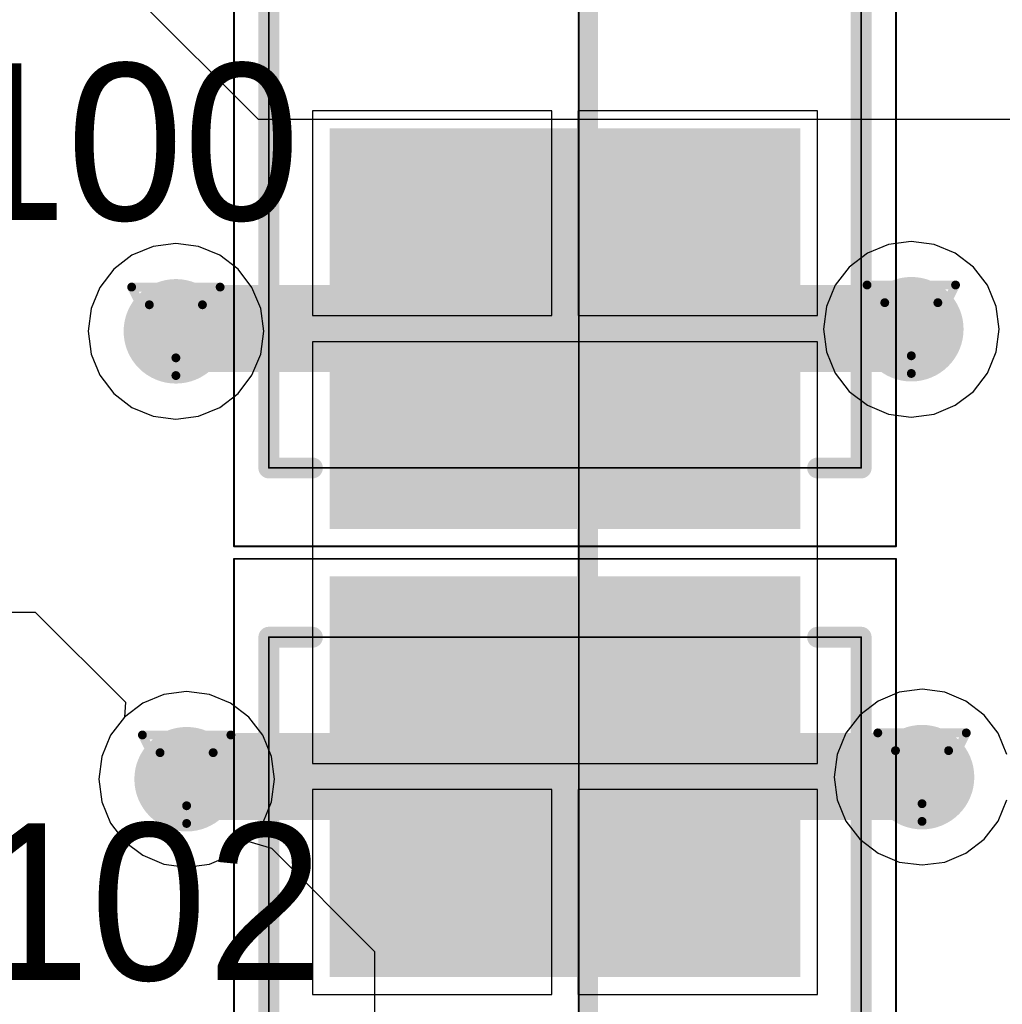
# Model space of a CAD drawing. Header units: millimetres. Extents: x 138 to 555, y 26 to 334.
# Tile 128 of 256: x 178.86 to 184.5, y 146.79 to 152.45. Entities that reach past the tile are written whole.
import ezdxf

# ---------------------------------------------------------------- set-up
doc = ezdxf.new("R2010")
doc.units = ezdxf.units.MM
for name, color, linetype in [('BottomLayer', 5, 'Continuous'), ('DrillDrawing', 1, 'Continuous'), ('Mechanical20', 56, 'Continuous'), ('Mechanical27', 56, 'Continuous'), ('MidLayer1', 16, 'Continuous'), ('MidLayer2', 76, 'Continuous'), ('MidLayer3', 90, 'Continuous'), ('MidLayer4', 156, 'Continuous'), ('MultiLayer', 9, 'Continuous'), ('TopLayer', 1, 'Continuous'), ('TopOverlay', 2, 'Continuous'), ('TopPaste', 8, 'Continuous'), ('TopSolder', 216, 'Continuous'), ('ViaHoleLayer', 16, 'Continuous')]:
    doc.layers.add(name, color=color, linetype=linetype)

# ---------------------------------------------------------------- blocks, each defined once
blk = doc.blocks.new('CON_SAMTEC_QSH_030_01_F_D_A_LCD_MB1230_505')
at = {"layer": 'Mechanical27', "const_width": 0.01}
blk.add_lwpolyline([(97.75, 72.6), (97.75, -7.4)], dxfattribs=at)
at = {"layer": 'TopOverlay', "const_width": 0.12}
blk.add_lwpolyline([(97.7, 72.6), (97.7, -7.4)], dxfattribs=at)
blk = doc.blocks.new('CPOL_TAJ_C_2312_H2P6_528')
at = {"layer": 'Mechanical20', "const_width": 0.01}
for points in [[(-3.55, 1.9), (3.55, 1.9)], [(-3.55, 1.9), (-3.55, -1.9)], [(3.55, 1.9), (3.55, -1.9)], [(-3.55, -1.9), (3.55, -1.9)]]:
    blk.add_lwpolyline(points, dxfattribs=at)
at = {"layer": 'Mechanical20', "const_width": 0.005}
for points in [[(-3.5525, 1.9, 1), (-3.5475, 1.9, 1)], [(-3.5525, 1.9, 1), (-3.5475, 1.9, 1)], [(3.5475, 1.9, 1), (3.5525, 1.9, 1)], [(3.5475, 1.9, 1), (3.5525, 1.9, 1)], [(-3.5525, -1.9, 1), (-3.5475, -1.9, 1)], [(-3.5525, -1.9, 1), (-3.5475, -1.9, 1)], [(3.5475, -1.9, 1), (3.5525, -1.9, 1)], [(3.5475, -1.9, 1), (3.5525, -1.9, 1)]]:
    blk.add_lwpolyline(points, format="xyb", close=True, dxfattribs=at)
at = {"layer": 'Mechanical27', "const_width": 0.01}
for points in [[(-3.1, 1.7), (3.1, 1.7)], [(-3.1, 1.7), (-3.1, -1.7)], [(-2.9, 1.7), (-2.9, -1.7)], [(-1.9, 1.7), (-1.9, -1.7)], [(3.1, 1.7), (3.1, -1.7)], [(-2.4, 1.6), (-2.4, 1)], [(-2.7, 1.3), (-2.1, 1.3)], [(-2.4, 0.3), (-2.4, -0.3)], [(-2.7, 0), (-2.1, 0)], [(-2.4, -1), (-2.4, -1.6)], [(-2.7, -1.3), (-2.1, -1.3)], [(-3.1, -1.7), (3.1, -1.7)]]:
    blk.add_lwpolyline(points, dxfattribs=at)
at = {"layer": 'Mechanical27', "const_width": 0.005}
for points in [[(-3.1025, 1.7, 1), (-3.0975, 1.7, 1)], [(-3.1025, 1.7, 1), (-3.0975, 1.7, 1)], [(-2.9025, 1.7, 1), (-2.8975, 1.7, 1)], [(-1.9025, 1.7, 1), (-1.8975, 1.7, 1)], [(3.0975, 1.7, 1), (3.1025, 1.7, 1)], [(3.0975, 1.7, 1), (3.1025, 1.7, 1)], [(-2.4025, 1.6, 1), (-2.3975, 1.6, 1)], [(-2.7025, 1.3, 1), (-2.6975, 1.3, 1)], [(-2.1025, 1.3, 1), (-2.0975, 1.3, 1)], [(-2.4025, 1, 1), (-2.3975, 1, 1)], [(-2.4025, 0.3, 1), (-2.3975, 0.3, 1)], [(-2.7025, 0, 1), (-2.6975, 0, 1)], [(-2.1025, 0, 1), (-2.0975, 0, 1)], [(-2.4025, -0.3, 1), (-2.3975, -0.3, 1)], [(-2.4025, -1, 1), (-2.3975, -1, 1)], [(-2.7025, -1.3, 1), (-2.6975, -1.3, 1)], [(-2.1025, -1.3, 1), (-2.0975, -1.3, 1)], [(-2.4025, -1.6, 1), (-2.3975, -1.6, 1)], [(-3.1025, -1.7, 1), (-3.0975, -1.7, 1)], [(-3.1025, -1.7, 1), (-3.0975, -1.7, 1)], [(-2.9025, -1.7, 1), (-2.8975, -1.7, 1)], [(-1.9025, -1.7, 1), (-1.8975, -1.7, 1)], [(3.0975, -1.7, 1), (3.1025, -1.7, 1)], [(3.0975, -1.7, 1), (3.1025, -1.7, 1)]]:
    blk.add_lwpolyline(points, format="xyb", close=True, dxfattribs=at)
at = {"layer": 'TopLayer'}
for points in [[(-3.4, -1.3), (-1.2, -1.3), (-3.4, 1.3), (-1.2, 1.3)], [(1.2, -1.3), (3.4, -1.3), (1.2, 1.3), (3.4, 1.3)]]:
    blk.add_solid(points, dxfattribs=at)
at = {"layer": 'TopOverlay', "const_width": 0.12}
for points in [[(-3.4, 1.85), (-3.4, 1.45)], [(-3.1, 1.7), (-3.1, 1.45)], [(-3.1, 1.7), (3.1, 1.7)], [(-2.9, 1.7), (-2.9, 1.45)], [(-1.9, 1.7), (-1.9, 1.45)], [(3.1, 1.7), (3.1, 1.45)], [(-3.6, 1.65), (-3.2, 1.65)], [(-3.4, -1.45), (-3.4, -1.85)], [(-3.1, -1.45), (-3.1, -1.7)], [(-2.9, -1.45), (-2.9, -1.7)], [(-1.9, -1.45), (-1.9, -1.7)], [(3.1, -1.45), (3.1, -1.7)], [(-3.6, -1.65), (-3.2, -1.65)], [(-3.1, -1.7), (3.1, -1.7)]]:
    blk.add_lwpolyline(points, dxfattribs=at)
at = {"layer": 'TopOverlay', "const_width": 0.06}
for points in [[(-3.43, 1.85, 1), (-3.37, 1.85, 1)], [(-3.13, 1.7, 1), (-3.07, 1.7, 1)], [(-3.13, 1.7, 1), (-3.07, 1.7, 1)], [(-2.93, 1.7, 1), (-2.87, 1.7, 1)], [(-1.93, 1.7, 1), (-1.87, 1.7, 1)], [(3.07, 1.7, 1), (3.13, 1.7, 1)], [(3.07, 1.7, 1), (3.13, 1.7, 1)], [(-3.63, 1.65, 1), (-3.57, 1.65, 1)], [(-3.23, 1.65, 1), (-3.17, 1.65, 1)], [(-3.43, 1.45, 1), (-3.37, 1.45, 1)], [(-3.13, 1.45, 1), (-3.07, 1.45, 1)], [(-2.93, 1.45, 1), (-2.87, 1.45, 1)], [(-1.93, 1.45, 1), (-1.87, 1.45, 1)], [(3.07, 1.45, 1), (3.13, 1.45, 1)], [(-3.43, -1.45, 1), (-3.37, -1.45, 1)], [(-3.13, -1.45, 1), (-3.07, -1.45, 1)], [(-2.93, -1.45, 1), (-2.87, -1.45, 1)], [(-1.93, -1.45, 1), (-1.87, -1.45, 1)], [(3.07, -1.45, 1), (3.13, -1.45, 1)], [(-3.63, -1.65, 1), (-3.57, -1.65, 1)], [(-3.23, -1.65, 1), (-3.17, -1.65, 1)], [(-3.13, -1.7, 1), (-3.07, -1.7, 1)], [(-3.13, -1.7, 1), (-3.07, -1.7, 1)], [(-2.93, -1.7, 1), (-2.87, -1.7, 1)], [(-1.93, -1.7, 1), (-1.87, -1.7, 1)], [(3.07, -1.7, 1), (3.13, -1.7, 1)], [(3.07, -1.7, 1), (3.13, -1.7, 1)], [(-3.43, -1.85, 1), (-3.37, -1.85, 1)]]:
    blk.add_lwpolyline(points, format="xyb", close=True, dxfattribs=at)
at = {"layer": 'TopPaste'}
for points in [[(-3.4, -1.3), (-1.2, -1.3), (-3.4, 1.3), (-1.2, 1.3)], [(1.2, -1.3), (3.4, -1.3), (1.2, 1.3), (3.4, 1.3)]]:
    blk.add_solid(points, dxfattribs=at)
at = {"layer": 'TopSolder'}
for points in [[(-3.45, -1.35), (-1.15, -1.35), (-3.45, 1.35), (-1.15, 1.35)], [(1.15, -1.35), (3.45, -1.35), (1.15, 1.35), (3.45, 1.35)]]:
    blk.add_solid(points, dxfattribs=at)
blk = doc.blocks.new('CPOL_TAJ_C_2312_H2P6_529')
at = {"layer": 'Mechanical20', "const_width": 0.01}
for points in [[(3.55, 1.9), (-3.55, 1.9)], [(-3.55, -1.9), (-3.55, 1.9)], [(3.55, -1.9), (3.55, 1.9)], [(3.55, -1.9), (-3.55, -1.9)]]:
    blk.add_lwpolyline(points, dxfattribs=at)
at = {"layer": 'Mechanical20', "const_width": 0.005}
for points in [[(-3.5525, 1.9, 1), (-3.5475, 1.9, 1)], [(-3.5525, 1.9, 1), (-3.5475, 1.9, 1)], [(3.5475, 1.9, 1), (3.5525, 1.9, 1)], [(3.5475, 1.9, 1), (3.5525, 1.9, 1)], [(-3.5525, -1.9, 1), (-3.5475, -1.9, 1)], [(-3.5525, -1.9, 1), (-3.5475, -1.9, 1)], [(3.5475, -1.9, 1), (3.5525, -1.9, 1)], [(3.5475, -1.9, 1), (3.5525, -1.9, 1)]]:
    blk.add_lwpolyline(points, format="xyb", close=True, dxfattribs=at)
at = {"layer": 'Mechanical27', "const_width": 0.01}
for points in [[(3.1, 1.7), (-3.1, 1.7)], [(-3.1, -1.7), (-3.1, 1.7)], [(-2.9, -1.7), (-2.9, 1.7)], [(-1.9, -1.7), (-1.9, 1.7)], [(3.1, -1.7), (3.1, 1.7)], [(-2.4, 1), (-2.4, 1.6)], [(-2.1, 1.3), (-2.7, 1.3)], [(-2.4, -0.3), (-2.4, 0.3)], [(-2.1, 0), (-2.7, 0)], [(-2.4, -1.6), (-2.4, -1)], [(-2.1, -1.3), (-2.7, -1.3)], [(3.1, -1.7), (-3.1, -1.7)]]:
    blk.add_lwpolyline(points, dxfattribs=at)
at = {"layer": 'Mechanical27', "const_width": 0.005}
for points in [[(-3.1025, 1.7, 1), (-3.0975, 1.7, 1)], [(-3.1025, 1.7, 1), (-3.0975, 1.7, 1)], [(-2.9025, 1.7, 1), (-2.8975, 1.7, 1)], [(-1.9025, 1.7, 1), (-1.8975, 1.7, 1)], [(3.0975, 1.7, 1), (3.1025, 1.7, 1)], [(3.0975, 1.7, 1), (3.1025, 1.7, 1)], [(-2.4025, 1.6, 1), (-2.3975, 1.6, 1)], [(-2.7025, 1.3, 1), (-2.6975, 1.3, 1)], [(-2.1025, 1.3, 1), (-2.0975, 1.3, 1)], [(-2.4025, 1, 1), (-2.3975, 1, 1)], [(-2.4025, 0.3, 1), (-2.3975, 0.3, 1)], [(-2.7025, 0, 1), (-2.6975, 0, 1)], [(-2.1025, 0, 1), (-2.0975, 0, 1)], [(-2.4025, -0.3, 1), (-2.3975, -0.3, 1)], [(-2.4025, -1, 1), (-2.3975, -1, 1)], [(-2.7025, -1.3, 1), (-2.6975, -1.3, 1)], [(-2.1025, -1.3, 1), (-2.0975, -1.3, 1)], [(-2.4025, -1.6, 1), (-2.3975, -1.6, 1)], [(-3.1025, -1.7, 1), (-3.0975, -1.7, 1)], [(-3.1025, -1.7, 1), (-3.0975, -1.7, 1)], [(-2.9025, -1.7, 1), (-2.8975, -1.7, 1)], [(-1.9025, -1.7, 1), (-1.8975, -1.7, 1)], [(3.0975, -1.7, 1), (3.1025, -1.7, 1)], [(3.0975, -1.7, 1), (3.1025, -1.7, 1)]]:
    blk.add_lwpolyline(points, format="xyb", close=True, dxfattribs=at)
at = {"layer": 'TopLayer'}
for points in [[(-3.4, -1.3), (-1.2, -1.3), (-3.4, 1.3), (-1.2, 1.3)], [(1.2, -1.3), (3.4, -1.3), (1.2, 1.3), (3.4, 1.3)]]:
    blk.add_solid(points, dxfattribs=at)
at = {"layer": 'TopOverlay', "const_width": 0.12}
for points in [[(-3.4, 1.45), (-3.4, 1.85)], [(-3.1, 1.45), (-3.1, 1.7)], [(3.1, 1.7), (-3.1, 1.7)], [(-2.9, 1.45), (-2.9, 1.7)], [(-1.9, 1.45), (-1.9, 1.7)], [(3.1, 1.45), (3.1, 1.7)], [(-3.2, 1.65), (-3.6, 1.65)], [(-3.4, -1.85), (-3.4, -1.45)], [(-3.1, -1.7), (-3.1, -1.45)], [(-2.9, -1.7), (-2.9, -1.45)], [(-1.9, -1.7), (-1.9, -1.45)], [(3.1, -1.7), (3.1, -1.45)], [(-3.2, -1.65), (-3.6, -1.65)], [(3.1, -1.7), (-3.1, -1.7)]]:
    blk.add_lwpolyline(points, dxfattribs=at)
at = {"layer": 'TopOverlay', "const_width": 0.06}
for points in [[(-3.43, 1.85, 1), (-3.37, 1.85, 1)], [(-3.13, 1.7, 1), (-3.07, 1.7, 1)], [(-3.13, 1.7, 1), (-3.07, 1.7, 1)], [(-2.93, 1.7, 1), (-2.87, 1.7, 1)], [(-1.93, 1.7, 1), (-1.87, 1.7, 1)], [(3.07, 1.7, 1), (3.13, 1.7, 1)], [(3.07, 1.7, 1), (3.13, 1.7, 1)], [(-3.63, 1.65, 1), (-3.57, 1.65, 1)], [(-3.23, 1.65, 1), (-3.17, 1.65, 1)], [(-3.43, 1.45, 1), (-3.37, 1.45, 1)], [(-3.13, 1.45, 1), (-3.07, 1.45, 1)], [(-2.93, 1.45, 1), (-2.87, 1.45, 1)], [(-1.93, 1.45, 1), (-1.87, 1.45, 1)], [(3.07, 1.45, 1), (3.13, 1.45, 1)], [(-3.43, -1.45, 1), (-3.37, -1.45, 1)], [(-3.13, -1.45, 1), (-3.07, -1.45, 1)], [(-2.93, -1.45, 1), (-2.87, -1.45, 1)], [(-1.93, -1.45, 1), (-1.87, -1.45, 1)], [(3.07, -1.45, 1), (3.13, -1.45, 1)], [(-3.63, -1.65, 1), (-3.57, -1.65, 1)], [(-3.23, -1.65, 1), (-3.17, -1.65, 1)], [(-3.13, -1.7, 1), (-3.07, -1.7, 1)], [(-3.13, -1.7, 1), (-3.07, -1.7, 1)], [(-2.93, -1.7, 1), (-2.87, -1.7, 1)], [(-1.93, -1.7, 1), (-1.87, -1.7, 1)], [(3.07, -1.7, 1), (3.13, -1.7, 1)], [(3.07, -1.7, 1), (3.13, -1.7, 1)], [(-3.43, -1.85, 1), (-3.37, -1.85, 1)]]:
    blk.add_lwpolyline(points, format="xyb", close=True, dxfattribs=at)
at = {"layer": 'TopPaste'}
for points in [[(-3.4, -1.3), (-1.2, -1.3), (-3.4, 1.3), (-1.2, 1.3)], [(1.2, -1.3), (3.4, -1.3), (1.2, 1.3), (3.4, 1.3)]]:
    blk.add_solid(points, dxfattribs=at)
at = {"layer": 'TopSolder'}
for points in [[(-3.45, -1.35), (-1.15, -1.35), (-3.45, 1.35), (-1.15, 1.35)], [(1.15, -1.35), (3.45, -1.35), (1.15, 1.35), (3.45, 1.35)]]:
    blk.add_solid(points, dxfattribs=at)

msp = doc.modelspace()

# ---------------------------------------------------------------- linework, layer by layer
at = {"layer": 'BottomLayer', "const_width": 0.3}
for points in [[(179.607, 150.6581, 1), (179.907, 150.6581, 1)], [(183.8287, 150.6701, 1), (184.1287, 150.6701, 1)], [(179.6686, 148.0868, 1), (179.9686, 148.0868, 1)], [(183.8903, 148.0987, 1), (184.1903, 148.0987, 1)]]:
    msp.add_lwpolyline(points, format="xyb", close=True, dxfattribs=at)
at = {"layer": 'DrillDrawing', "const_width": 0.0508}
for points in [[(179.503, 150.9121), (180.011, 150.9121)], [(179.503, 150.9121), (179.757, 150.4041)], [(179.757, 150.4041), (180.011, 150.9121)], [(183.7247, 150.9241), (184.2327, 150.9241)], [(183.7247, 150.9241), (183.9787, 150.4161)], [(183.9787, 150.4161), (184.2327, 150.9241)], [(179.6046, 150.8105), (179.9094, 150.8105)], [(179.6046, 150.8105), (179.757, 150.5057)], [(179.757, 150.5057), (179.9094, 150.8105)], [(183.8263, 150.8225), (184.1311, 150.8225)], [(183.8263, 150.8225), (183.9787, 150.5177)], [(183.9787, 150.5177), (184.1311, 150.8225)], [(183.7863, 148.3527), (184.2943, 148.3527)], [(183.7863, 148.3527), (184.0403, 147.8447)], [(184.0403, 147.8447), (184.2943, 148.3527)], [(179.5646, 148.3408), (180.0726, 148.3408)], [(179.5646, 148.3408), (179.8186, 147.8328)], [(179.8186, 147.8328), (180.0726, 148.3408)], [(179.6662, 148.2392), (179.971, 148.2392)], [(179.6662, 148.2392), (179.8186, 147.9344)], [(179.8186, 147.9344), (179.971, 148.2392)], [(183.8879, 148.2511), (184.1927, 148.2511)], [(183.8879, 148.2511), (184.0403, 147.9463)], [(184.0403, 147.9463), (184.1927, 148.2511)]]:
    msp.add_lwpolyline(points, dxfattribs=at)
at = {"layer": 'DrillDrawing', "const_width": 0.0254}
for points in [[(179.4903, 150.9121, 1), (179.5157, 150.9121, 1)], [(179.4903, 150.9121, 1), (179.5157, 150.9121, 1)], [(179.9983, 150.9121, 1), (180.0237, 150.9121, 1)], [(179.9983, 150.9121, 1), (180.0237, 150.9121, 1)], [(183.712, 150.9241, 1), (183.7374, 150.9241, 1)], [(183.712, 150.9241, 1), (183.7374, 150.9241, 1)], [(184.22, 150.9241, 1), (184.2454, 150.9241, 1)], [(184.22, 150.9241, 1), (184.2454, 150.9241, 1)], [(179.5919, 150.8105, 1), (179.6173, 150.8105, 1)], [(179.5919, 150.8105, 1), (179.6173, 150.8105, 1)], [(179.8967, 150.8105, 1), (179.9221, 150.8105, 1)], [(179.8967, 150.8105, 1), (179.9221, 150.8105, 1)], [(183.8136, 150.8225, 1), (183.839, 150.8225, 1)], [(183.8136, 150.8225, 1), (183.839, 150.8225, 1)], [(184.1184, 150.8225, 1), (184.1438, 150.8225, 1)], [(184.1184, 150.8225, 1), (184.1438, 150.8225, 1)], [(179.7443, 150.5057, 1), (179.7697, 150.5057, 1)], [(179.7443, 150.5057, 1), (179.7697, 150.5057, 1)], [(183.966, 150.5177, 1), (183.9914, 150.5177, 1)], [(183.966, 150.5177, 1), (183.9914, 150.5177, 1)], [(179.7443, 150.4041, 1), (179.7697, 150.4041, 1)], [(179.7443, 150.4041, 1), (179.7697, 150.4041, 1)], [(183.966, 150.4161, 1), (183.9914, 150.4161, 1)], [(183.966, 150.4161, 1), (183.9914, 150.4161, 1)], [(183.7736, 148.3527, 1), (183.799, 148.3527, 1)], [(183.7736, 148.3527, 1), (183.799, 148.3527, 1)], [(184.2816, 148.3527, 1), (184.307, 148.3527, 1)], [(184.2816, 148.3527, 1), (184.307, 148.3527, 1)], [(179.5519, 148.3408, 1), (179.5773, 148.3408, 1)], [(179.5519, 148.3408, 1), (179.5773, 148.3408, 1)], [(180.0599, 148.3408, 1), (180.0853, 148.3408, 1)], [(180.0599, 148.3408, 1), (180.0853, 148.3408, 1)], [(179.6535, 148.2392, 1), (179.6789, 148.2392, 1)], [(179.6535, 148.2392, 1), (179.6789, 148.2392, 1)], [(179.9583, 148.2392, 1), (179.9837, 148.2392, 1)], [(179.9583, 148.2392, 1), (179.9837, 148.2392, 1)], [(183.8752, 148.2511, 1), (183.9006, 148.2511, 1)], [(183.8752, 148.2511, 1), (183.9006, 148.2511, 1)], [(184.18, 148.2511, 1), (184.2054, 148.2511, 1)], [(184.18, 148.2511, 1), (184.2054, 148.2511, 1)], [(179.8059, 147.9344, 1), (179.8313, 147.9344, 1)], [(179.8059, 147.9344, 1), (179.8313, 147.9344, 1)], [(184.0276, 147.9463, 1), (184.053, 147.9463, 1)], [(184.0276, 147.9463, 1), (184.053, 147.9463, 1)], [(184.0276, 147.8447, 1), (184.053, 147.8447, 1)], [(184.0276, 147.8447, 1), (184.053, 147.8447, 1)], [(179.8059, 147.8328, 1), (179.8313, 147.8328, 1)], [(179.8059, 147.8328, 1), (179.8313, 147.8328, 1)]]:
    msp.add_lwpolyline(points, format="xyb", close=True, dxfattribs=at)
at = {"layer": 'MidLayer1'}
for p, q in [((180.2305, 151.8739), (178.5214, 153.5831)), ((196.1826, 151.8739), (180.2305, 151.8739)), ((173.5962, 149.046), (178.9499, 149.046)), ((178.9499, 149.046), (179.4675, 148.5283)), ((179.4675, 148.5283), (179.462, 148.4434)), ((179.462, 148.4434), (179.3818, 148.339)), ((179.3818, 148.339), (179.3315, 148.2173)), ((179.3315, 148.2173), (179.3143, 148.0868)), ((179.3143, 148.0868), (179.3315, 147.9563)), ((179.3315, 147.9563), (179.3818, 147.8346)), ((179.3818, 147.8346), (179.462, 147.7302)), ((179.462, 147.7302), (179.5664, 147.6501)), ((180.0707, 147.6501), (180.1752, 147.7302)), ((180.1752, 147.7302), (180.305, 147.6908)), ((179.5664, 147.6501), (179.6881, 147.5997)), ((179.9491, 147.5997), (180.0707, 147.6501)), ((180.305, 147.6908), (180.8972, 147.0987)), ((179.6881, 147.5997), (179.8186, 147.5825)), ((179.8186, 147.5825), (179.9491, 147.5997)), ((180.8972, 147.0987), (180.8972, 143.5404))]:
    msp.add_line(p, q, dxfattribs=at)
at = {"layer": 'MidLayer1', "const_width": 0.3}
for points in [[(179.607, 150.6581, 1), (179.907, 150.6581, 1)], [(183.8287, 150.6701, 1), (184.1287, 150.6701, 1)], [(179.6686, 148.0868, 1), (179.9686, 148.0868, 1)], [(183.8903, 148.0987, 1), (184.1903, 148.0987, 1)]]:
    msp.add_lwpolyline(points, format="xyb", close=True, dxfattribs=at)
at = {"layer": 'MidLayer2', "const_width": 0.3}
for points in [[(179.607, 150.6581, 1), (179.907, 150.6581, 1)], [(183.8287, 150.6701, 1), (184.1287, 150.6701, 1)], [(179.6686, 148.0868, 1), (179.9686, 148.0868, 1)], [(183.8903, 148.0987, 1), (184.1903, 148.0987, 1)]]:
    msp.add_lwpolyline(points, format="xyb", close=True, dxfattribs=at)
at = {"layer": 'MidLayer3', "const_width": 0.3}
for points in [[(179.607, 150.6581, 1), (179.907, 150.6581, 1)], [(183.8287, 150.6701, 1), (184.1287, 150.6701, 1)], [(179.6686, 148.0868, 1), (179.9686, 148.0868, 1)], [(183.8903, 148.0987, 1), (184.1903, 148.0987, 1)]]:
    msp.add_lwpolyline(points, format="xyb", close=True, dxfattribs=at)
at = {"layer": 'MidLayer4'}
for p, q in [((179.757, 151.1625), (179.6265, 151.1453)), ((179.8875, 151.1453), (179.757, 151.1625)), ((183.8482, 151.1572), (183.7266, 151.1068)), ((183.9787, 151.1744), (183.8482, 151.1572)), ((184.1092, 151.1572), (183.9787, 151.1744)), ((184.2309, 151.1068), (184.1092, 151.1572)), ((179.5048, 151.0949), (179.4004, 151.0147)), ((179.6265, 151.1453), (179.5048, 151.0949)), ((180.0091, 151.0949), (179.8875, 151.1453)), ((180.1136, 151.0147), (180.0091, 151.0949)), ((183.7266, 151.1068), (183.6221, 151.0267)), ((184.3353, 151.0267), (184.2309, 151.1068)), ((179.4004, 151.0147), (179.3202, 150.9103)), ((180.1937, 150.9103), (180.1136, 151.0147)), ((183.6221, 151.0267), (183.542, 150.9222)), ((184.4155, 150.9222), (184.3353, 151.0267)), ((183.542, 150.9222), (183.4916, 150.8006)), ((184.4658, 150.8006), (184.4155, 150.9222)), ((179.3202, 150.9103), (179.2699, 150.7887)), ((180.2441, 150.7887), (180.1937, 150.9103)), ((179.2699, 150.7887), (179.2527, 150.6581)), ((180.2613, 150.6581), (180.2441, 150.7887)), ((183.4916, 150.8006), (183.4744, 150.6701)), ((184.483, 150.6701), (184.4658, 150.8006)), ((179.2527, 150.6581), (179.2699, 150.5276)), ((180.2441, 150.5276), (180.2613, 150.6581)), ((183.4744, 150.6701), (183.4916, 150.5395)), ((184.4658, 150.5395), (184.483, 150.6701)), ((179.2699, 150.5276), (179.3202, 150.406)), ((180.1937, 150.406), (180.2441, 150.5276)), ((183.4916, 150.5395), (183.542, 150.4179)), ((184.4155, 150.4179), (184.4658, 150.5395)), ((183.542, 150.4179), (183.6221, 150.3135)), ((184.3353, 150.3135), (184.4155, 150.4179)), ((179.3202, 150.406), (179.4004, 150.3015)), ((180.1136, 150.3015), (180.1937, 150.406)), ((179.4004, 150.3015), (179.5048, 150.2214)), ((180.0091, 150.2214), (180.1136, 150.3015)), ((183.6221, 150.3135), (183.7266, 150.2333)), ((184.2309, 150.2333), (184.3353, 150.3135)), ((179.5048, 150.2214), (179.6265, 150.171)), ((179.8875, 150.171), (180.0091, 150.2214)), ((183.7266, 150.2333), (183.8482, 150.1829)), ((184.1092, 150.1829), (184.2309, 150.2333)), ((179.6265, 150.171), (179.757, 150.1538)), ((179.757, 150.1538), (179.8875, 150.171)), ((183.8482, 150.1829), (183.9787, 150.1657)), ((183.9787, 150.1657), (184.1092, 150.1829)), ((179.6881, 148.5739), (179.5664, 148.5235)), ((179.8186, 148.5911), (179.6881, 148.5739)), ((179.9491, 148.5739), (179.8186, 148.5911)), ((180.0707, 148.5235), (179.9491, 148.5739)), ((183.9098, 148.5859), (183.7881, 148.5355)), ((184.0403, 148.603), (183.9098, 148.5859)), ((184.1708, 148.5859), (184.0403, 148.603)), ((184.2925, 148.5355), (184.1708, 148.5859)), ((179.5664, 148.5235), (179.462, 148.4434)), ((180.1752, 148.4434), (180.0707, 148.5235)), ((183.7881, 148.5355), (183.6837, 148.4553)), ((184.3969, 148.4553), (184.2925, 148.5355)), ((179.462, 148.4434), (179.3818, 148.339)), ((180.2553, 148.339), (180.1752, 148.4434)), ((183.6837, 148.4553), (183.6036, 148.3509)), ((184.4771, 148.3509), (184.3969, 148.4553)), ((179.3818, 148.339), (179.3315, 148.2173)), ((180.3057, 148.2173), (180.2553, 148.339)), ((183.6036, 148.3509), (183.5532, 148.2293)), ((184.5274, 148.2293), (184.4771, 148.3509)), ((179.3315, 148.2173), (179.3143, 148.0868)), ((180.3229, 148.0868), (180.3057, 148.2173)), ((183.5532, 148.2293), (183.536, 148.0987)), ((183.536, 148.0987), (183.5532, 147.9682)), ((179.3143, 148.0868), (179.3315, 147.9563)), ((180.3057, 147.9563), (180.3229, 148.0868)), ((179.3315, 147.9563), (179.3818, 147.8346)), ((180.2553, 147.8346), (180.3057, 147.9563)), ((183.5532, 147.9682), (183.6036, 147.8466)), ((184.4771, 147.8466), (184.5274, 147.9682)), ((179.3818, 147.8346), (179.462, 147.7302)), ((180.1752, 147.7302), (180.2553, 147.8346)), ((183.6036, 147.8466), (183.6837, 147.7421)), ((184.3969, 147.7421), (184.4771, 147.8466)), ((179.462, 147.7302), (179.5664, 147.6501)), ((180.0707, 147.6501), (180.1752, 147.7302)), ((183.6837, 147.7421), (183.7881, 147.662)), ((184.2925, 147.662), (184.3969, 147.7421)), ((179.5664, 147.6501), (179.6881, 147.5997)), ((179.9491, 147.5997), (180.0707, 147.6501)), ((183.7881, 147.662), (183.9098, 147.6116)), ((184.1708, 147.6116), (184.2925, 147.662)), ((179.6881, 147.5997), (179.8186, 147.5825)), ((179.8186, 147.5825), (179.9491, 147.5997)), ((183.9098, 147.6116), (184.0403, 147.5944)), ((184.0403, 147.5944), (184.1708, 147.6116))]:
    msp.add_line(p, q, dxfattribs=at)
at = {"layer": 'MidLayer4', "const_width": 0.3}
for points in [[(179.607, 150.6581, 1), (179.907, 150.6581, 1)], [(183.8287, 150.6701, 1), (184.1287, 150.6701, 1)], [(179.6686, 148.0868, 1), (179.9686, 148.0868, 1)], [(183.8903, 148.0987, 1), (184.1903, 148.0987, 1)]]:
    msp.add_lwpolyline(points, format="xyb", close=True, dxfattribs=at)
at = {"layer": 'MultiLayer', "const_width": 0.3}
for points in [[(179.607, 150.6581, 1), (179.907, 150.6581, 1)], [(183.8287, 150.6701, 1), (184.1287, 150.6701, 1)], [(179.6686, 148.0868, 1), (179.9686, 148.0868, 1)], [(183.8903, 148.0987, 1), (184.1903, 148.0987, 1)]]:
    msp.add_lwpolyline(points, format="xyb", close=True, dxfattribs=at)
at = {"layer": 'TopLayer'}
for p, q in [((181.9157, 151.9237), (180.5407, 151.9237)), ((180.5407, 151.9237), (180.5407, 150.7487)), ((181.9157, 150.7487), (181.9157, 151.9237)), ((183.4407, 151.9237), (182.0657, 151.9237)), ((182.0657, 151.9237), (182.0657, 150.7487)), ((183.4407, 150.7487), (183.4407, 151.9237)), ((180.5407, 150.7487), (181.9157, 150.7487)), ((182.0657, 150.7487), (183.4407, 150.7487)), ((181.9907, 150.5987), (180.5407, 150.5987)), ((180.5407, 150.5987), (180.5407, 149.5519)), ((183.4407, 150.5987), (181.9907, 150.5987)), ((183.4407, 149.5519), (183.4407, 150.5987)), ((180.5407, 149.5519), (180.5407, 149.4237)), ((183.4407, 149.3519), (183.4407, 149.5519)), ((180.5407, 149.4237), (180.5407, 149.2237)), ((183.4407, 149.2237), (183.4407, 149.3519)), ((180.5407, 149.2237), (180.5407, 148.1769)), ((183.4407, 148.1769), (183.4407, 149.2237)), ((180.5407, 148.1769), (181.9907, 148.1769)), ((181.9907, 148.1769), (183.4407, 148.1769)), ((181.9157, 148.0269), (180.5407, 148.0269)), ((180.5407, 148.0269), (180.5407, 146.8519)), ((181.9157, 146.8519), (181.9157, 148.0269)), ((183.4407, 148.0269), (182.0657, 148.0269)), ((182.0657, 148.0269), (182.0657, 146.8519)), ((183.4407, 146.8519), (183.4407, 148.0269)), ((180.5407, 146.8519), (181.9157, 146.8519)), ((182.0657, 146.8519), (183.4407, 146.8519))]:
    msp.add_line(p, q, dxfattribs=at)
for points, const_width in [([(179.607, 150.6581, 1), (179.907, 150.6581, 1)], 0.3), ([(179.6476, 150.6737, 1), (179.8976, 150.6737, 1)], 0.25), ([(179.6476, 150.6737, 1), (179.8976, 150.6737, 1)], 0.25), ([(181.8657, 150.6737, 1), (182.1157, 150.6737, 1)], 0.25), ([(181.8657, 150.6737, 1), (182.1157, 150.6737, 1)], 0.25), ([(183.8287, 150.6701, 1), (184.1287, 150.6701, 1)], 0.3), ([(183.8501, 150.6737, 1), (184.1001, 150.6737, 1)], 0.25), ([(183.8501, 150.6737, 1), (184.1001, 150.6737, 1)], 0.25), ([(179.632, 150.6581, 1), (179.882, 150.6581, 1)], 0.25), ([(183.8537, 150.6701, 1), (184.1037, 150.6701, 1)], 0.25), ([(179.6686, 148.0868, 1), (179.9686, 148.0868, 1)], 0.3), ([(183.8903, 148.0987, 1), (184.1903, 148.0987, 1)], 0.3), ([(179.6936, 148.0868, 1), (179.9436, 148.0868, 1)], 0.25), ([(179.7092, 148.1024, 1), (179.9592, 148.1024, 1)], 0.25), ([(179.7092, 148.1024, 1), (179.9592, 148.1024, 1)], 0.25), ([(183.9117, 148.1024, 1), (184.1617, 148.1024, 1)], 0.25), ([(183.9117, 148.1024, 1), (184.1617, 148.1024, 1)], 0.25), ([(183.9153, 148.0987, 1), (184.1653, 148.0987, 1)], 0.25)]:
    msp.add_lwpolyline(points, format="xyb", close=True, dxfattribs=dict(at, const_width=const_width))
at = {"layer": 'TopLayer', "const_width": 0.5}
for points in [[(179.757, 150.6581), (179.7726, 150.6737)], [(179.7726, 150.6737), (181.9907, 150.6737)], [(181.9907, 150.6737), (183.9751, 150.6737)], [(183.9751, 150.6737), (183.9787, 150.6701)], [(179.8186, 148.0868), (179.8342, 148.1024)], [(179.8342, 148.1024), (184.0367, 148.1024)], [(184.0367, 148.1024), (184.0403, 148.0987)]]:
    msp.add_lwpolyline(points, dxfattribs=at)
at = {"layer": 'ViaHoleLayer', "const_width": 0.15}
for points in [[(179.682, 150.6581, 1), (179.832, 150.6581, 1)], [(183.9037, 150.6701, 1), (184.0537, 150.6701, 1)], [(179.7436, 148.0868, 1), (179.8936, 148.0868, 1)], [(183.9653, 148.0987, 1), (184.1153, 148.0987, 1)]]:
    msp.add_lwpolyline(points, format="xyb", close=True, dxfattribs=at)

# ---------------------------------------------------------------- block references
for name, p, rotation in [('CON_SAMTEC_QSH_030_01_F_D_A_LCD_MB1230_505', (279.8205, 149.5074), 180), ('CPOL_TAJ_C_2312_H2P6_529', (181.9907, 152.9737), 270), ('CPOL_TAJ_C_2312_H2P6_528', (181.9907, 145.8019), 90)]:
    msp.add_blockref(name, p, dxfattribs=dict(rotation=rotation))

# ---------------------------------------------------------------- texts
at = {"layer": 'TopOverlay'}
for s, p in [('C100', (177.5921, 151.2964)), ('C102', (177.7278, 146.9341))]:
    msp.add_text(s, height=0.9, dxfattribs=at).set_placement(p)

doc.saveas('drawing.dxf')
